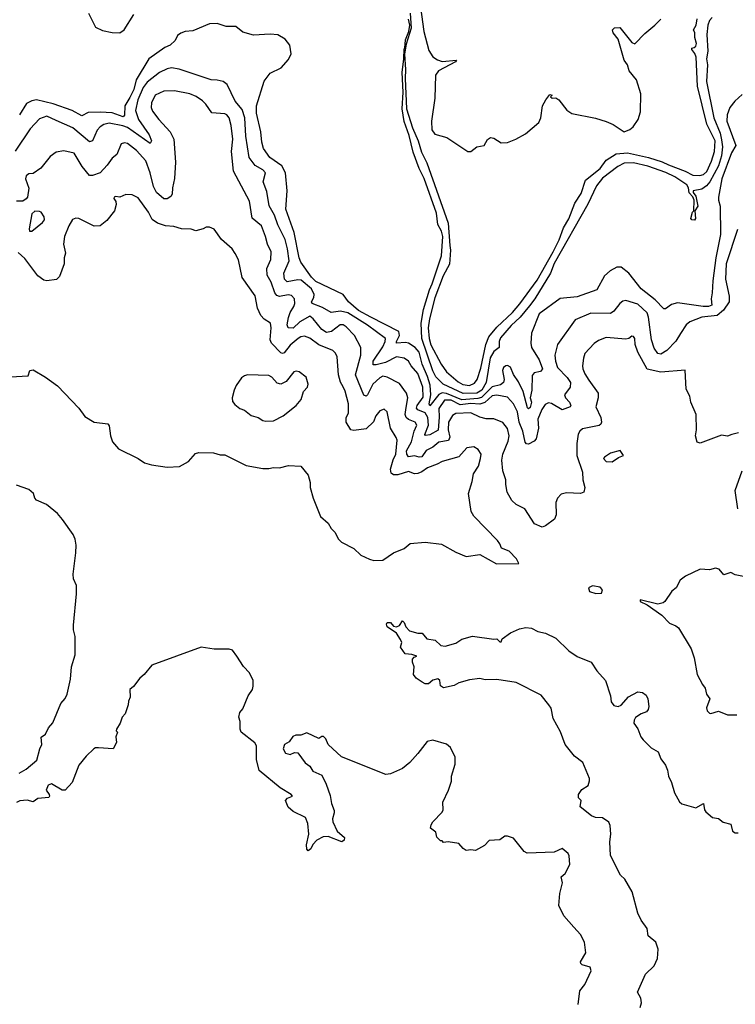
# Model space of a CAD drawing. Extents: x 2086813 to 2278017, y 548126 to 753336.
# Tile 239 of 256: x 2151865 to 2156576, y 655626 to 662102. Entities that reach past the tile are written whole.
import ezdxf

# ---------------------------------------------------------------- set-up
doc = ezdxf.new("R2010")
doc.units = 0

msp = doc.modelspace()

# ---------------------------------------------------------------- linework, layer by layer
at = {"layer": '0CON10XD'}
for points in [[(2154503.5, 662185), (2154524.8, 662024.8), (2154559.3, 661899.3), (2154585, 661857.4), (2154615, 661837.5), (2154645, 661827.4), (2154740, 661835), (2154733.3, 661825), (2154622, 661765), (2154602.5, 661737.5), (2154598, 661585), (2154575.9, 661435), (2154577.9, 661377.9), (2154597.9, 661347.9), (2154676.8, 661326.8), (2154815, 661233.6), (2154835, 661235.6), (2154875, 661264.3), (2154923.3, 661275), (2154945, 661312.5), (2154965, 661327.5), (2154985, 661322), (2155035, 661290.8), (2155075, 661292.8), (2155131.9, 661315), (2155195, 661351.1), (2155282.5, 661425), (2155295.7, 661455), (2155306.7, 661535), (2155327.5, 661575), (2155355, 661610), (2155370, 661605), (2155360, 661595), (2155370, 661585), (2155395, 661586.7), (2155415, 661574), (2155465.5, 661505.5), (2155498.8, 661485), (2155655, 661453.3), (2155725, 661431.2), (2155771.2, 661411.2), (2155845, 661364.2), (2155880.9, 661379.1), (2155902.6, 661397.4), (2155935.9, 661444.1), (2155952.2, 661495), (2155954, 661614), (2155924.1, 661705), (2155877.2, 661765), (2155865.3, 661805), (2155843.8, 661835), (2155805, 661973.3), (2155771.4, 662015), (2155766.2, 662035), (2155781.4, 662048.6), (2155815, 662050), (2155895, 661952), (2155915, 661941.9), (2155978.9, 662011.1), (2156045.8, 662065), (2156084.4, 662105.6)], [(2152318.8, 662145), (2152365, 662053.3), (2152411.4, 662031.4), (2152475, 662017.9), (2152525, 662015.4), (2152553.5, 662035), (2152617.5, 662135)], [(2154435.6, 662145), (2154442.5, 662045), (2154410, 661940), (2154397.5, 661875), (2154405.5, 661775), (2154402, 661715), (2154410.6, 661515), (2154450.2, 661390.2), (2154488.8, 661305), (2154510.9, 661230.9), (2154545, 661159.2), (2154685, 660762.5), (2154696.9, 660616.9), (2154700.6, 660585), (2154695, 660494.2), (2154653.6, 660416.4), (2154597.9, 660272.1), (2154562.9, 660135), (2154554.8, 660075.2), (2154559.5, 660005), (2154572.1, 659962.1), (2154640.3, 659835), (2154675.6, 659785.6), (2154750.5, 659720.5), (2154782.6, 659702.6), (2154825, 659696.2), (2154859.1, 659710.9), (2154876.7, 659735), (2154899.6, 659810.4), (2154933, 659965), (2154953.4, 660015), (2155005, 660080), (2155108.1, 660175), (2155157.7, 660232.3), (2155270.7, 660389.3), (2155375.9, 660574.1), (2155415.9, 660654.1), (2155445, 660732.7), (2155478.9, 660791.1), (2155518.4, 660895), (2155561.3, 660958.7), (2155588.7, 661045), (2155686.6, 661123.4), (2155725, 661177.8), (2155790.8, 661219.2), (2155865, 661224.8), (2156003.1, 661195), (2156095, 661167.2), (2156135, 661146.7), (2156245, 661105.9), (2156295, 661079.6), (2156342.7, 661077.3), (2156366.3, 661083.7), (2156387.5, 661102.5), (2156418.6, 661171.3), (2156438.3, 661235), (2156442.4, 661305), (2156388.4, 661415), (2156327.1, 661665), (2156318.1, 661855), (2156309.3, 661879.3), (2156288.8, 661905), (2156290, 661915), (2156305, 661918.1), (2156315, 661928.1), (2156319.5, 661945), (2156308.9, 661985), (2156309.4, 662015), (2156300, 662035), (2156317.6, 662065), (2156323.6, 662106.4)], [(2156423.5, 662116.5), (2156404.8, 662095.2), (2156394.5, 662065.5), (2156388.1, 662005), (2156393.6, 661895), (2156386.9, 661845), (2156391.4, 661805), (2156386.9, 661695), (2156433.9, 661455), (2156475, 661354.5), (2156485, 661312), (2156491, 661265), (2156485, 661206), (2156465, 661139.6), (2156408.8, 661035), (2156385, 661008.4), (2156355, 660987.8), (2156297.5, 660975), (2156297.5, 660965), (2156315, 660940), (2156329.2, 660875), (2156310, 660845), (2156313.3, 660795), (2156306, 660784), (2156290, 660785), (2156283.3, 660795), (2156294, 660835), (2156302.5, 660845), (2156304, 660915), (2156296.7, 660936.7), (2156272.3, 660962.3)], [(2153423.2, 661486.8), (2153423.1, 661535), (2153475, 661696.7), (2153515, 661748.8), (2153585.8, 661784.2), (2153635, 661840), (2153652.3, 661877.7), (2153644, 661935), (2153613, 661973), (2153565, 662002), (2153515, 662006.2), (2153405, 662000), (2153335, 662020), (2153287, 662057), (2153225, 662057.5), (2153165, 662076.7), (2153115, 662073.8), (2153005, 662029.2), (2152955, 662022.9), (2152925, 662012.2), (2152905, 661997.1), (2152888.1, 661965), (2152855.7, 661935), (2152821.2, 661918.8), (2152716.1, 661843.9), (2152632.2, 661705), (2152617.2, 661642.8), (2152590.2, 661589.8), (2152556.8, 661535), (2152556.1, 661473.9), (2152546.8, 661463.2), (2152475, 661488.1), (2152395, 661494.4), (2152315, 661490.7), (2152275, 661469.7), (2152210.8, 661505), (2152085, 661547.9), (2151975, 661574.1), (2151945, 661568), (2151910.7, 661549.3), (2151865, 661476)], [(2156272.3, 660962.3), (2156267.1, 660995), (2156255.7, 661015.7), (2156177, 661067), (2156117.3, 661097.3), (2155998.9, 661138.9), (2155905, 661159), (2155845, 661157.3), (2155803.1, 661136.9), (2155701.9, 661058.2), (2155660.9, 661009.1), (2155605, 660889.2), (2155382.8, 660497.2), (2155359.8, 660435), (2155255, 660265.4), (2155220.4, 660219.6), (2155160.3, 660145), (2155099.4, 660090.6), (2155030.6, 660009.4), (2155020.7, 659985), (2155021.1, 659945), (2154985, 659918.5), (2154961.5, 659878.5), (2154935.1, 659715), (2154907, 659665), (2154875, 659644.6), (2154785, 659643.6), (2154651.8, 659705), (2154605, 659752.5), (2154585, 659792.9), (2154512.5, 660005), (2154506.9, 660105), (2154523.5, 660195), (2154562.3, 660325), (2154580, 660365), (2154641.7, 660548.3), (2154650.8, 660675), (2154641.2, 660711.2), (2154618.2, 660755), (2154609, 660829), (2154527.6, 661057.6), (2154495, 661122.9), (2154455, 661231.2), (2154429.3, 661339.3), (2154395, 661432.5), (2154382.7, 661515), (2154388.8, 661625), (2154382.2, 661755), (2154394.3, 661845), (2154395, 661910), (2154400, 661915), (2154405, 661970), (2154426.7, 662023.3), (2154434.3, 662065), (2154424.4, 662105.6)], [(2156215, 660036.7), (2156185, 659986.5), (2156124.4, 659925), (2156085, 659902.3), (2156065, 659905.4), (2156041.2, 659941.2), (2156023.3, 659995), (2156004, 660146), (2155995, 660172.5), (2155935, 660231.3), (2155855, 660255.5), (2155835, 660250), (2155815.4, 660234.6), (2155775.3, 660184.7), (2155755, 660170), (2155625, 660170.4), (2155521.9, 660128.1), (2155405.6, 659965), (2155388.5, 659895), (2155392, 659855), (2155405.5, 659815), (2155468.2, 659748.2), (2155490, 659715), (2155488.2, 659685), (2155452.2, 659635), (2155457.9, 659615), (2155484.5, 659585), (2155493.3, 659565), (2155488.6, 659555), (2155435, 659535.5), (2155365, 659578.2), (2155345, 659581.3), (2155325, 659571.2), (2155302.1, 659537.9), (2155276, 659475), (2155279.6, 659415), (2155264.4, 659345.6), (2155250.9, 659329.1), (2155215, 659310), (2155200.8, 659310.8), (2155191.8, 659321.8), (2155177.3, 659395), (2155152, 659455), (2155141.3, 659521.3), (2155114.8, 659574.8), (2155075, 659619.6), (2155005, 659632.1), (2154975, 659627.8), (2154926.1, 659583.9), (2154895, 659573.6), (2154835, 659577.9), (2154765, 659568.8), (2154705, 659598), (2154661, 659599), (2154623.1, 659545), (2154626.9, 659486.9), (2154618.8, 659401.2), (2154565, 659370), (2154537.3, 659367.3), (2154532.8, 659372.8), (2154555.6, 659434.4), (2154551.8, 659485), (2154533.7, 659515), (2154486.2, 659535), (2154477, 659547), (2154480.5, 659565), (2154520.4, 659619.6), (2154518.1, 659685), (2154485.2, 659775), (2154441.8, 659825), (2154424.7, 659854.7), (2154396, 659876), (2154345, 659883.3), (2154272.5, 659847.5), (2154211.5, 659831.5), (2154192, 659832), (2154190.9, 659855), (2154255, 659950.8), (2154271.8, 659985), (2154272.7, 660005), (2154155, 660091.7), (2154025, 660174.4), (2153976.1, 660183.9), (2153915, 660174.6), (2153857.9, 660207.9), (2153789.4, 660235), (2153785.5, 660245), (2153800.8, 660275), (2153803.4, 660295), (2153785, 660331.3), (2153718.6, 660388.6), (2153695, 660390.2), (2153625, 660377.3), (2153607.2, 660395), (2153604.8, 660435.2), (2153638, 660515), (2153628.5, 660595), (2153612.7, 660655), (2153565, 660752.5), (2153542.5, 660815), (2153507, 660877), (2153491.9, 660971.9), (2153468.7, 661035), (2153483.3, 661095), (2153465.7, 661115), (2153415, 661141.5), (2153375.3, 661195), (2153354.7, 661335), (2153346.2, 661455), (2153330.5, 661510.5), (2153284, 661565), (2153230, 661675), (2153205, 661695.6), (2153165, 661703.5), (2153125, 661706.7), (2152915, 661776.7), (2152865, 661784.6), (2152835, 661777.7), (2152786.2, 661753.8), (2152705, 661689.7), (2152678.7, 661655), (2152644, 661575), (2152628.6, 661505), (2152646.4, 661445), (2152717.1, 661345), (2152732.7, 661305), (2152725, 661287.1), (2152575, 661392.9), (2152545, 661404.2), (2152455, 661421.1), (2152418.7, 661411.3), (2152393.9, 661396.1), (2152376.2, 661375), (2152345, 661305.5), (2152325, 661297.9), (2152215, 661390.8), (2152105, 661438.2), (2152045, 661466.2), (2151995, 661448.9), (2151935, 661384.5), (2151835, 661237.3)], [(2156596.2, 659383.8), (2156552.3, 659372.3), (2156525, 659363.3), (2156485, 659368.9), (2156345, 659316.2), (2156325, 659323.3), (2156314.3, 659365), (2156320, 659405), (2156318.6, 659505), (2156282.5, 659585), (2156276, 659625), (2156252.4, 659672.4), (2156246.1, 659796.1), (2156085, 659782.2), (2155995, 659802.9), (2155933.3, 659915), (2155916.5, 659965), (2155913.3, 660005), (2155905, 660018.1), (2155895, 660020.6), (2155874.5, 660005.5), (2155855, 660000.5), (2155725, 660011.5), (2155675, 659992.2), (2155647.4, 659972.6), (2155585.6, 659905), (2155575.5, 659875), (2155569.6, 659825), (2155572.9, 659805), (2155585, 659771.4), (2155611.2, 659731.2), (2155673.6, 659645), (2155672.7, 659615), (2155657.1, 659555), (2155690.4, 659485), (2155694.5, 659455), (2155689.6, 659440.4), (2155678.5, 659431.5), (2155570.2, 659409.8), (2155552.9, 659395), (2155541.9, 659375), (2155532.1, 659315), (2155532.3, 659235), (2155570, 659125), (2155571.8, 659075), (2155585.6, 659025), (2155577.5, 658995), (2155555.5, 658984.5), (2155465, 658990.5), (2155429.8, 658980.2), (2155405.5, 658954.5), (2155393.3, 658925), (2155395.5, 658845), (2155385, 658816.2), (2155327.2, 658772.8), (2155305, 658764.2), (2155252.9, 658785), (2155191.2, 658885), (2155133.3, 658913.3), (2155105, 658939.4), (2155074.3, 658995), (2155065.6, 659045), (2155064.4, 659075), (2155044.6, 659134.6), (2155039.6, 659205), (2155046.2, 659245), (2155080.7, 659329.3), (2155086.4, 659365), (2155075, 659412.9), (2155045, 659452.2), (2154985, 659476.2), (2154935, 659477.3), (2154895, 659486.2), (2154834.7, 659514.7), (2154735, 659511.5), (2154715, 659498.6), (2154687.9, 659455), (2154685.9, 659405), (2154695.8, 659355), (2154687.1, 659332.9), (2154625, 659322.6), (2154585, 659290.6), (2154541, 659269), (2154512.8, 659227.2), (2154495, 659224.8), (2154465, 659232.6), (2154425, 659226.9), (2154413, 659245), (2154412, 659265), (2154443.4, 659325), (2154461.5, 659395), (2154480.3, 659435), (2154467.5, 659455), (2154425, 659471), (2154408.1, 659485), (2154402, 659505), (2154408.2, 659551.8), (2154420.4, 659615), (2154410.9, 659645), (2154365, 659708.8), (2154285, 659750.9), (2154255, 659756.2), (2154235, 659746.4), (2154189.8, 659705), (2154155, 659634.5), (2154145, 659625.5), (2154131.3, 659631.3), (2154075.9, 659765), (2154110, 659895), (2154110, 659945), (2154068.8, 660025), (2154015, 660082), (2153995, 660094.6), (2153975, 660094.6), (2153918.2, 660051.8), (2153885, 660043.3), (2153855, 660062.8), (2153797.5, 660135), (2153775, 660150.8), (2153708.4, 660115), (2153665, 660073.1), (2153632.7, 660075), (2153625.8, 660095), (2153635, 660142.5), (2153645, 660176.5), (2153669.7, 660215), (2153675.7, 660235), (2153674.6, 660265), (2153655, 660287.3), (2153632.7, 660292.7), (2153575, 660281.3), (2153558.3, 660288.3), (2153544.8, 660304.8), (2153519.5, 660375), (2153495, 660421.4), (2153491.4, 660465), (2153517.3, 660525), (2153519.5, 660575), (2153496.1, 660625), (2153483.5, 660676.5), (2153456.2, 660745), (2153395.3, 660795.3), (2153377.1, 660907.1), (2153272.9, 661105), (2153260.3, 661235), (2153268.9, 661315), (2153256.8, 661405), (2153243.7, 661455), (2153229.6, 661475), (2153215, 661482), (2153129.4, 661489.4), (2153090.9, 661545), (2153067.6, 661567.6), (2153026.4, 661596.4), (2152984.8, 661614.8), (2152885, 661634.7), (2152815, 661631.3), (2152757.3, 661605), (2152732.1, 661555), (2152730.8, 661525), (2152739.4, 661499.4), (2152780.5, 661445), (2152856.7, 661365), (2152879.1, 661315), (2152891.1, 661165), (2152883.8, 661056.2), (2152870.8, 660995), (2152869.5, 660955), (2152860.9, 660939.1), (2152836.4, 660923.6), (2152815, 660923.1), (2152765, 660964.4), (2152745, 661004.2), (2152723.5, 661095), (2152695, 661173.5), (2152635, 661241.9), (2152575, 661287.1), (2152555, 661292.2), (2152534.2, 661285), (2152504.5, 661215.5), (2152475, 661190), (2152440.6, 661145)], [(2156620.2, 661609.8), (2156572.5, 661565), (2156540.4, 661525), (2156522.1, 661475), (2156519.5, 661435), (2156580, 661275), (2156550, 661225), (2156485.8, 661055), (2156464.7, 660935), (2156464, 660914), (2156476.9, 660875), (2156478.8, 660688.8), (2156446.7, 660535), (2156426.7, 660385), (2156423.8, 660305), (2156415.6, 660265), (2156420, 660225), (2156400, 660215), (2156365, 660214.5), (2156195, 660238.2), (2156155, 660228.8), (2156115, 660200), (2156105, 660200.6), (2156048.7, 660258.7), (2155955, 660330.9), (2155875.2, 660435.2), (2155825, 660473.6), (2155795, 660473.5), (2155750.9, 660449.1), (2155714.1, 660415.9), (2155664, 660325), (2155535, 660278.2), (2155423, 660267), (2155285, 660166.9), (2155235, 660038.8), (2155228.9, 659975), (2155234.6, 659945), (2155285, 659864.5), (2155305.4, 659805), (2155293.1, 659786.9), (2155251.2, 659778.8), (2155238.1, 659761.9), (2155235.8, 659665), (2155226.3, 659615), (2155233.8, 659585), (2155225, 659550.9), (2155215, 659542.5), (2155208.6, 659548.6), (2155178.1, 659655), (2155148.6, 659718.6), (2155115, 659767.8), (2155095, 659815.5), (2155076.6, 659826.6), (2155065, 659825.4), (2155050, 659815), (2155042.9, 659795), (2155053.1, 659735), (2155049.6, 659715), (2155029.3, 659700.7), (2154975, 659686.4), (2154905, 659616.7), (2154880.5, 659609.5), (2154775, 659601.8), (2154675, 659643.2), (2154645, 659647.3), (2154624.3, 659635.7), (2154565, 659561.8), (2154560, 659575), (2154571.8, 659635), (2154567.6, 659697.6), (2154550.2, 659755), (2154514.1, 659835), (2154495, 659915.8), (2154468.6, 659945), (2154425, 659974.8), (2154405, 659979), (2154345, 659973.8), (2154344.8, 659985), (2154366.2, 660025), (2154360.9, 660050.9), (2154176.8, 660145), (2154095, 660188.8), (2154029.2, 660245), (2153993.6, 660293.6), (2153815, 660378.9), (2153785, 660407.1), (2153716.6, 660506.6), (2153704.4, 660535), (2153670.8, 660700.8), (2153616.7, 660855), (2153625.5, 660975), (2153614.1, 661095), (2153590.2, 661140.2), (2153511.5, 661195), (2153470.8, 661255), (2153458.4, 661295), (2153453.5, 661365), (2153423.2, 661486.8)], [(2152440.6, 661145), (2152394.7, 661095.3), (2152345, 661076.4), (2152325, 661076.9), (2152276.6, 661136.6), (2152223.6, 661223.6), (2152155, 661238.2), (2152105, 661230), (2152065, 661202.5), (2152005, 661124.2), (2151955, 661090.8), (2151925, 661086.9), (2151907.1, 661075), (2151902.5, 661055), (2151924.4, 660994.4), (2151916.2, 660935), (2151907.5, 660922.5), (2151885, 660909), (2151845, 660907.9)], [(2151805, 659752.5), (2151921.7, 659758.3), (2151932.5, 659795), (2151955, 659797.5), (2152035, 659750), (2152115, 659692.5), (2152255.5, 659545.5), (2152295, 659492.5), (2152355, 659454), (2152445, 659442.5), (2152455, 659430), (2152462.5, 659365), (2152475.5, 659325.5), (2152515, 659279.2), (2152645, 659215.6), (2152686.4, 659186.4), (2152733.8, 659173.8), (2152835, 659158.1), (2152917.9, 659162.1), (2152976.7, 659195), (2153022.1, 659247.9), (2153045, 659253.8), (2153141.7, 659251.7), (2153185, 659240), (2153215, 659239.2), (2153355, 659169.4), (2153465, 659149.2), (2153505, 659149.2), (2153535, 659157.1), (2153575, 659154.2), (2153635, 659168.8), (2153715, 659164.2), (2153763.3, 659105), (2153777.7, 659057.7), (2153776.2, 659025), (2153796, 658955), (2153846, 658835), (2153895, 658790), (2153914.5, 658754.5), (2153940.3, 658730.3), (2153964, 658685), (2153984, 658665), (2154065, 658624.2), (2154110.2, 658580.2), (2154166.7, 658553.3), (2154196.4, 658543.6), (2154255, 658547.5), (2154326.7, 658595), (2154395, 658624.2), (2154435, 658655.7), (2154535, 658665.8), (2154642.3, 658652.3), (2154735, 658600), (2154805, 658570), (2154895, 658583.8), (2155003.6, 658523.6), (2155150, 658525), (2155136.1, 658556.1), (2155087.5, 658605), (2155037.5, 658625), (2155026.2, 658655), (2155010, 658675), (2154855.4, 658835.4), (2154837, 658867), (2154819.2, 658985), (2154844, 659065), (2154852.5, 659115), (2154885.6, 659165), (2154899.4, 659215), (2154901.9, 659245), (2154882, 659275), (2154855, 659292.9), (2154807.5, 659285), (2154755, 659226), (2154645, 659196.7), (2154612.6, 659177.4), (2154549.4, 659155), (2154512.2, 659127.8), (2154485, 659116.1), (2154465, 659115.4), (2154425, 659130.3), (2154355, 659108), (2154325, 659107.4), (2154309.3, 659119.3), (2154305.7, 659145), (2154322.6, 659207.4), (2154340.5, 659245), (2154349.6, 659335), (2154344, 659354), (2154305.6, 659415), (2154285, 659523.3), (2154265, 659539.2), (2154235, 659528.6), (2154208.6, 659495), (2154194.3, 659455.7), (2154145, 659410.8), (2154065, 659400.5), (2154045, 659404.4), (2154014.6, 659455), (2154015, 659483.3), (2154029.6, 659515), (2154029.7, 659575), (2154008.6, 659658.6), (2153994.1, 659685.9), (2153977, 659717), (2153963.7, 659765), (2153954.5, 659885), (2153945, 659907.5), (2153926, 659925), (2153833.9, 659963.9), (2153775, 660005.9), (2153739.4, 660019.4), (2153715.3, 660015.3), (2153698.8, 660005), (2153645, 659960.8), (2153605, 659910.4), (2153595, 659906.2), (2153585, 659909.6), (2153523.3, 659973.3), (2153513.8, 659995), (2153520.8, 660075), (2153515.6, 660105), (2153475, 660131.5), (2153452.1, 660155), (2153430.4, 660205), (2153415.6, 660285), (2153330.6, 660405), (2153305, 660522.5), (2153284.4, 660564.4), (2153264, 660595), (2153194, 660655), (2153145, 660723.3), (2153115, 660737.5), (2153093.6, 660736.4), (2153073.3, 660726.7), (2153025, 660713.3), (2152995, 660723.8), (2152930, 660725), (2152880.9, 660740.9), (2152825, 660745.5), (2152772.4, 660762.4), (2152737.3, 660787.3), (2152713.1, 660835), (2152645, 660930.8), (2152605, 660950), (2152565, 660951.2), (2152525, 660933.3), (2152495, 660938.8), (2152487.5, 660935), (2152484.3, 660925), (2152497.5, 660905), (2152501.2, 660885), (2152488.8, 660845), (2152439.7, 660780.3), (2152395, 660746.2), (2152355, 660744), (2152255, 660794), (2152233.9, 660796.1), (2152212.7, 660787.3), (2152188, 660745), (2152159.2, 660675), (2152153.3, 660625), (2152167.5, 660565), (2152157.5, 660535), (2152157.5, 660495), (2152127, 660413), (2152107, 660393), (2152043.6, 660383.6), (2152025, 660388.8), (2151985, 660416.2), (2151900.2, 660530.2), (2151855, 660571.1)], [(2151945, 660710), (2152015, 660767.5), (2152027.5, 660785), (2152026.2, 660805), (2152006, 660835), (2151995, 660840.6), (2151965, 660841.5), (2151945.6, 660825), (2151926.7, 660725), (2151930.7, 660710.7), (2151945, 660710)], [(2156589.4, 660720.6), (2156515, 660496.2), (2156511.9, 660395), (2156535.9, 660284.1), (2156535.3, 660245), (2156498.6, 660191.4), (2156455, 660156), (2156355, 660146), (2156275.6, 660115), (2156252.5, 660095), (2156215, 660036.7)], [(2153485, 659461.2), (2153535, 659464), (2153598.8, 659495), (2153685.7, 659564.3), (2153717, 659603), (2153733.2, 659656.8), (2153758.8, 659685), (2153764, 659705), (2153751.4, 659751.4), (2153705, 659785.7), (2153685, 659790), (2153670, 659785), (2153619.1, 659720.9), (2153585, 659704.5), (2153560.3, 659710.3), (2153525, 659750.8), (2153505, 659760.6), (2153365, 659765.8), (2153345, 659760), (2153326, 659745), (2153290, 659695), (2153276, 659665), (2153263.6, 659613.6), (2153265, 659590), (2153280.5, 659570.5), (2153315, 659543.3), (2153345, 659533.8), (2153388.8, 659498.8), (2153435, 659485.8), (2153465, 659466.2), (2153485, 659461.2)], [(2155765, 659194.3), (2155807.5, 659222.5), (2155840, 659235), (2155818.3, 659268.3), (2155755, 659250.8), (2155713.8, 659225), (2155708.8, 659215), (2155725, 659196), (2155765, 659194.3)], [(2156592.5, 658885), (2156575.5, 659005), (2156620.8, 659135)], [(2151860.8, 657145), (2151908, 657172), (2151978.8, 657231.2), (2151998, 657305), (2152012, 657335), (2152006.4, 657383.6), (2152035, 657402.5), (2152054, 657445), (2152082.5, 657477.5), (2152135.8, 657605), (2152165, 657636.2), (2152177.1, 657665), (2152198.8, 657765), (2152206.2, 657845), (2152230, 657925), (2152230, 658045), (2152219.3, 658089.3), (2152219.3, 658119.3), (2152240, 658325), (2152239.3, 658379.3), (2152220, 658425), (2152216.7, 658455), (2152235.8, 658595), (2152237.5, 658645), (2152230, 658685), (2152216.2, 658715), (2152148, 658815), (2152114.2, 658854.2), (2152042.3, 658912.3), (2151975, 658941.2), (2151964, 658955), (2151955.5, 658985.5), (2151925, 659012.5), (2151845, 659040.8)], [(2156671.3, 658431.3), (2156575, 658450.8), (2156545, 658466.2), (2156499.5, 658449.5), (2156468.3, 658488.3), (2156445, 658494.2), (2156405, 658482.5), (2156345, 658488), (2156247.7, 658442.3), (2156212.5, 658415), (2156186.1, 658363.9), (2156157, 658343), (2156112.5, 658275), (2156100, 658265), (2156065, 658258), (2155950, 658285), (2155950, 658275), (2155995, 658253.3), (2156091.2, 658185), (2156141.9, 658131.9), (2156185, 658115.7), (2156201.1, 658101.1), (2156283.9, 657963.9), (2156304.2, 657905), (2156324.4, 657794.4), (2156360, 657730), (2156377.5, 657705), (2156386, 657665), (2156408.8, 657635), (2156385.8, 657575), (2156389.2, 657555), (2156405, 657540), (2156415, 657538), (2156465, 657554.3), (2156525, 657528.8), (2156585, 657530)], [(2155658.3, 658328.3), (2155695, 658330), (2155701.7, 658351.7), (2155685, 658370), (2155635, 658377.5), (2155610, 658365), (2155615, 658340), (2155658.3, 658328.3)], [(2155950, 655605), (2155957.5, 655635), (2155953.3, 655665), (2155932, 655705), (2155985, 655823.3), (2156041.7, 655878.3), (2156064.1, 655925.9), (2156068.3, 655988.3), (2156052, 656035), (2156001.2, 656075), (2155996, 656125), (2155955, 656178.8), (2155933.1, 656225), (2155897.1, 656365), (2155849.1, 656449.1), (2155820, 656475), (2155754.4, 656605), (2155750, 656695), (2155756.4, 656745), (2155752.1, 656802.1), (2155743.3, 656823.3), (2155700.9, 656850.9), (2155655, 656853.3), (2155628, 656865), (2155553.3, 656925), (2155560, 656965), (2155544.1, 656984.1), (2155544, 657005), (2155565, 657038), (2155606, 657065), (2155616.2, 657095), (2155615, 657110), (2155571.2, 657215), (2155517.9, 657257.9), (2155455.8, 657335), (2155425, 657417.5), (2155377.5, 657505), (2155362.4, 657572.4), (2155349.2, 657595), (2155297.8, 657657.8), (2155133, 657743), (2155005, 657760.9), (2154929.3, 657760.7), (2154895, 657768), (2154825, 657760.6), (2154755, 657739.2), (2154725, 657722.9), (2154655, 657707.5), (2154635, 657720), (2154630, 657755), (2154616.7, 657766.7), (2154585, 657757.5), (2154555, 657733.3), (2154535, 657733.8), (2154515, 657743.3), (2154475, 657770), (2154456.7, 657795), (2154462.5, 657845), (2154450, 657875), (2154450, 657895), (2154461.7, 657908.3), (2154480, 657915), (2154446.4, 657926.4), (2154401.7, 657931.7), (2154372.5, 657975), (2154380, 658005), (2154372.5, 658025), (2154345, 658067.5), (2154285, 658107.5), (2154278.8, 658125), (2154285, 658137.5), (2154305, 658137.5), (2154325, 658112.5), (2154345, 658107.5), (2154365, 658117.5), (2154385, 658146.7), (2154395, 658137.5), (2154407.7, 658107.7), (2154431.7, 658081.7), (2154485, 658067.5), (2154515, 658067.5), (2154545, 658030), (2154599.5, 658019.5), (2154637.5, 657985), (2154665, 657980), (2154735, 658001.2), (2154775, 658027.5), (2154845, 658046.7), (2154985, 658027.5), (2155005, 658030), (2155025, 658010), (2155035, 658010), (2155041.7, 658028.3), (2155095, 658068), (2155154.2, 658095.8), (2155196.8, 658103.2)], [(2155196.8, 658103.2), (2155235, 658098.6), (2155275, 658077.1), (2155325.5, 658065.5), (2155395, 658034), (2155480.7, 657950.7), (2155535, 657912.5), (2155626.4, 657876.4), (2155665, 657818), (2155720, 657755), (2155753.8, 657655), (2155758, 657615), (2155775, 657590), (2155803.9, 657583.9), (2155825, 657594), (2155872.7, 657647.3), (2155935, 657680), (2155965, 657676.7), (2155987.7, 657657.7), (2155998.8, 657635), (2156006.2, 657585), (2156002.5, 657565), (2155990.7, 657549.3), (2155955, 657536.7), (2155918.8, 657511.2), (2155908.8, 657495), (2155906.7, 657475), (2155935, 657437.5), (2155953.8, 657385), (2155968.8, 657365), (2156022.1, 657312.1), (2156067.5, 657285), (2156085, 657240), (2156115, 657197.5), (2156128.8, 657165), (2156136, 657125), (2156156, 657085), (2156175.7, 657015.7), (2156207.7, 656957.7), (2156222.5, 656945), (2156315, 656918.8), (2156367, 656947), (2156372.5, 656905), (2156380.7, 656890.7), (2156425, 656853.3), (2156465, 656847.5), (2156495, 656822.5), (2156545, 656810), (2156557.5, 656765), (2156575, 656753.3), (2156595, 656752.5)], [(2155542, 655625), (2155552, 655715), (2155586, 655755), (2155625.8, 655845), (2155619.1, 655869.1), (2155567.5, 655885), (2155558.8, 655895), (2155556, 655905), (2155591.2, 655965), (2155583.3, 656035), (2155556.7, 656085), (2155512, 656132), (2155447.7, 656207.7), (2155413.8, 656275), (2155421.2, 656355), (2155438, 656425), (2155430, 656465), (2155456.7, 656485), (2155486.2, 656545), (2155483, 656603), (2155476.4, 656616.4), (2155435, 656650), (2155383, 656627), (2155205, 656618.8), (2155185, 656630), (2155115, 656717.5), (2155075, 656732.5), (2155058.3, 656731.7), (2155025, 656707.5), (2154955, 656702.5), (2154925, 656670), (2154865, 656637.5), (2154835, 656642.5), (2154805, 656637.5), (2154785, 656650), (2154755, 656683.3), (2154685, 656693.3), (2154655, 656690), (2154645, 656700), (2154635, 656700), (2154610, 656725), (2154605, 656757.5), (2154570, 656785), (2154573.3, 656805), (2154583.9, 656826.1), (2154645, 656890), (2154652.5, 656905), (2154650, 656955), (2154687.5, 657035), (2154706.4, 657093.6), (2154707.5, 657125), (2154732.5, 657205), (2154731.7, 657251.7), (2154700, 657315), (2154675, 657337.5), (2154585, 657363.3), (2154547.5, 657355), (2154486, 657275), (2154434.2, 657215.8), (2154384.1, 657175.9), (2154305, 657142), (2154275, 657138), (2153983.9, 657253.9), (2153896.7, 657335), (2153880.7, 657370.7), (2153865, 657386.7), (2153855, 657386.7), (2153835, 657373.3), (2153755, 657410), (2153715, 657396.7), (2153683.6, 657396.4), (2153663.6, 657386.4), (2153638.8, 657351.2), (2153608.8, 657335), (2153598.6, 657305), (2153615, 657278), (2153645, 657268), (2153675, 657281.2), (2153695, 657278.8), (2153744.1, 657214.1), (2153775, 657192.5), (2153795, 657160), (2153853.6, 657133.6), (2153883.3, 657073.3), (2153909.3, 656999.3), (2153917.3, 656947.3), (2153935, 656900), (2153936.2, 656885), (2153924.2, 656845), (2153926.2, 656825), (2153954.4, 656764.4), (2154002.3, 656722.3), (2154001.2, 656705), (2153985.6, 656694.4), (2153895, 656730), (2153862.1, 656727.9), (2153820, 656705), (2153794.5, 656675.5), (2153781.7, 656648.3), (2153764.1, 656634.1), (2153755.9, 656645.9), (2153753.6, 656673.6), (2153767.8, 656745), (2153762, 656815), (2153746.2, 656855), (2153665, 656893.3), (2153633, 656923), (2153615.8, 656965), (2153628.9, 656981.1), (2153660, 656995), (2153651.2, 657005), (2153579.4, 657049.4), (2153442.3, 657162.3), (2153424.2, 657235), (2153424, 657325), (2153413.3, 657345), (2153322, 657415), (2153316.2, 657435), (2153316.7, 657485), (2153307.5, 657515), (2153313.3, 657545), (2153335, 657570), (2153370, 657655), (2153396.7, 657695), (2153403, 657717), (2153402.5, 657755), (2153377.5, 657805), (2153337.6, 657847.6), (2153295.5, 657915.5), (2153265, 657954.2), (2153245, 657961.1), (2153145, 657962.3), (2153060, 657975), (2152735, 657855.5), (2152685.4, 657794.6), (2152655, 657770.8), (2152615, 657716.7), (2152590, 657695), (2152592.5, 657645), (2152580.7, 657619.3), (2152580, 657595), (2152560, 657535), (2152540, 657515), (2152526.7, 657475), (2152502.5, 657435), (2152500, 657425), (2152510, 657415), (2152497.5, 657385), (2152501.7, 657348.3), (2152480, 657305), (2152385, 657312.5), (2152365, 657312.5), (2152352.5, 657305), (2152303.1, 657256.9), (2152255, 657198), (2152210, 657085), (2152165, 657034), (2152144, 657034), (2152075, 657075.6), (2152052.9, 657067.1), (2152040, 657035), (2152060, 657005), (2152062.5, 656995), (2152056.7, 656985), (2151985, 656978.8), (2151955, 656956.7), (2151915, 656968.8), (2151867, 656963), (2151845, 656953.3)]]:
    msp.add_lwpolyline(points, dxfattribs=at)

doc.saveas('drawing.dxf')
